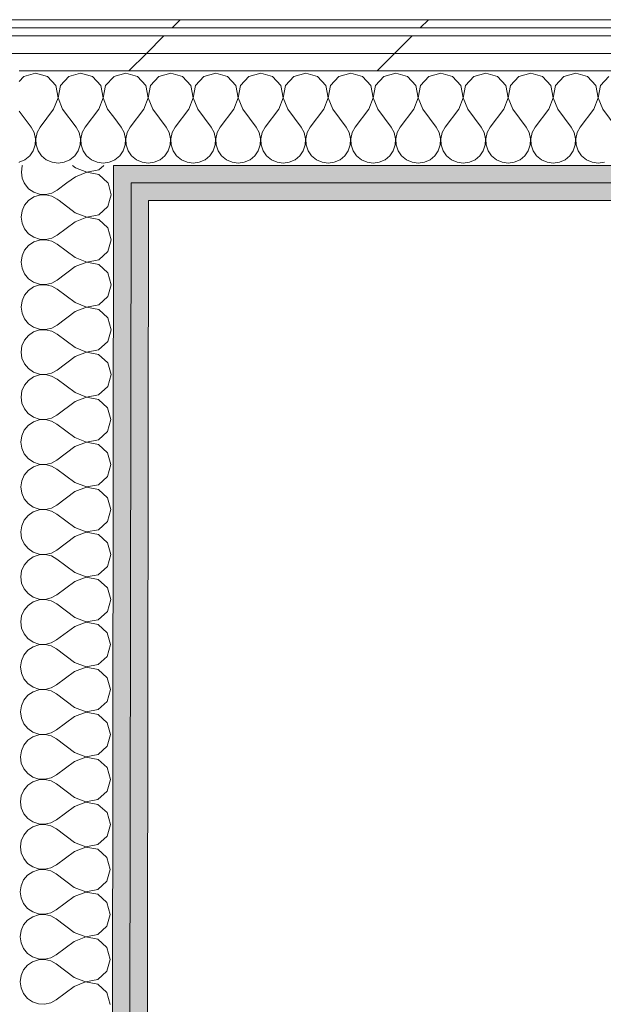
# Model space of a CAD drawing. Header units: millimetres. Extents: x -30280 to 22128, y -17757 to 4746.
# Tile 108 of 171: x -8462 to -8030, y -14404 to -13675. Entities that reach past the tile are written whole.
import ezdxf

# ---------------------------------------------------------------- set-up
doc = ezdxf.new("R2010")
doc.units = ezdxf.units.MM
doc.header["$MEASUREMENT"] = 0
doc.linetypes.add('Wipeout_Contour', pattern=[1000, 0, -1000])
doc.layers.add('Nuevo_08_E_Envans secs', color=7, linetype='Continuous')
doc.layers.add('Nuevo_08_E_Envans secs_Pluma_Nº__1', color=7, linetype='Continuous', lineweight=5)
for name, color, linetype, lineweight, true_color in [('Nuevo_08_E_Envans secs_Pluma_Nº__102', 7, 'Continuous', 5, 0xcccccc), ('Nuevo_08_E_Envans secs_Pluma_Nº__171', 171, 'Continuous', 13, 0xaaaaff), ('Nuevo_08_E_Envans secs_Pluma_Nº__177', 7, 'Continuous', 15, 0xf7e046), ('Nuevo_08_E_Envans secs_Pluma_Nº__79', 7, 'Continuous', 5, 0xaaffd5)]:
    doc.layers.add(name, color=color, linetype=linetype, lineweight=lineweight, true_color=true_color)
pattern_1 = [(45, (0, 0), (-183.8478, 183.8478), [195, -65]), (45, (7e-14, 183.85), (-183.8478, 183.8478), [195, -65])]

# ---------------------------------------------------------------- blocks, each defined once
blk = doc.blocks.new('*X220')
at = {"layer": 'Nuevo_08_E_Envans secs_Pluma_Nº__102', "color": 254, "linetype": 'Continuous', "lineweight": 5, "true_color": 0xcccccc}
for p, q in [((-8392.1, -13716.72), (-8392.16, -13716.79)), ((-8383.33, -13714.23), (-8392.1, -13716.72)), ((-8374.57, -13716.72), (-8383.33, -13714.23)), ((-8368.43, -13723.44), (-8374.57, -13716.72)), ((-8358.76, -13716.72), (-8364.91, -13723.44)), ((-8350, -13714.23), (-8358.76, -13716.72)), ((-8341.24, -13716.72), (-8350, -13714.23)), ((-8335.09, -13723.44), (-8341.24, -13716.72)), ((-8325.43, -13716.72), (-8331.57, -13723.44)), ((-8316.67, -13714.23), (-8325.43, -13716.72)), ((-8307.9, -13716.72), (-8316.67, -13714.23)), ((-8301.76, -13723.44), (-8307.9, -13716.72)), ((-8292.1, -13716.72), (-8298.24, -13723.44)), ((-8283.33, -13714.23), (-8292.1, -13716.72)), ((-8274.57, -13716.72), (-8283.33, -13714.23)), ((-8268.43, -13723.44), (-8274.57, -13716.72)), ((-8258.76, -13716.72), (-8264.91, -13723.44)), ((-8250, -13714.23), (-8258.76, -13716.72)), ((-8241.24, -13716.72), (-8250, -13714.23)), ((-8235.09, -13723.44), (-8241.24, -13716.72)), ((-8225.43, -13716.72), (-8231.57, -13723.44)), ((-8216.67, -13714.23), (-8225.43, -13716.72)), ((-8207.9, -13716.72), (-8216.67, -13714.23)), ((-8201.76, -13723.44), (-8207.9, -13716.72)), ((-8192.1, -13716.72), (-8198.24, -13723.44)), ((-8183.33, -13714.23), (-8192.1, -13716.72)), ((-8174.57, -13716.72), (-8183.33, -13714.23)), ((-8168.43, -13723.44), (-8174.57, -13716.72)), ((-8158.76, -13716.72), (-8164.91, -13723.44)), ((-8150, -13714.23), (-8158.76, -13716.72)), ((-8141.24, -13716.72), (-8150, -13714.23)), ((-8135.09, -13723.44), (-8141.24, -13716.72)), ((-8125.43, -13716.72), (-8131.57, -13723.44)), ((-8116.67, -13714.23), (-8125.43, -13716.72)), ((-8107.9, -13716.72), (-8116.67, -13714.23)), ((-8101.76, -13723.44), (-8107.9, -13716.72)), ((-8092.1, -13716.72), (-8098.24, -13723.44)), ((-8083.33, -13714.23), (-8092.1, -13716.72)), ((-8074.57, -13716.72), (-8083.33, -13714.23)), ((-8068.43, -13723.44), (-8074.57, -13716.72)), ((-8058.76, -13716.72), (-8064.91, -13723.44)), ((-8050, -13714.23), (-8058.76, -13716.72)), ((-8041.24, -13716.72), (-8050, -13714.23)), ((-8035.09, -13723.44), (-8041.24, -13716.72)), ((-8025.43, -13716.72), (-8031.57, -13723.44)), ((-8366.73, -13732.39), (-8368.43, -13723.44)), ((-8364.91, -13723.44), (-8366.6, -13732.39)), ((-8333.4, -13732.39), (-8335.09, -13723.44)), ((-8331.57, -13723.44), (-8333.27, -13732.39)), ((-8300.07, -13732.39), (-8301.76, -13723.44)), ((-8298.24, -13723.44), (-8299.93, -13732.39)), ((-8266.73, -13732.39), (-8268.43, -13723.44)), ((-8264.91, -13723.44), (-8266.6, -13732.39)), ((-8233.4, -13732.39), (-8235.09, -13723.44)), ((-8231.57, -13723.44), (-8233.27, -13732.39)), ((-8200.07, -13732.39), (-8201.76, -13723.44)), ((-8198.24, -13723.44), (-8199.93, -13732.39)), ((-8166.73, -13732.39), (-8168.43, -13723.44)), ((-8164.91, -13723.44), (-8166.6, -13732.39)), ((-8133.4, -13732.39), (-8135.09, -13723.44)), ((-8131.57, -13723.44), (-8133.27, -13732.39)), ((-8100.07, -13732.39), (-8101.76, -13723.44)), ((-8098.24, -13723.44), (-8099.93, -13732.39)), ((-8066.73, -13732.39), (-8068.43, -13723.44)), ((-8064.91, -13723.44), (-8066.6, -13732.39)), ((-8033.4, -13732.39), (-8035.09, -13723.44)), ((-8031.57, -13723.44), (-8033.27, -13732.39)), ((-8370, -13740.89), (-8366.73, -13732.39)), ((-8366.6, -13732.39), (-8363.33, -13740.89)), ((-8336.67, -13740.89), (-8333.4, -13732.39)), ((-8333.27, -13732.39), (-8330, -13740.89)), ((-8303.33, -13740.89), (-8300.07, -13732.39)), ((-8299.93, -13732.39), (-8296.67, -13740.89)), ((-8270, -13740.89), (-8266.73, -13732.39)), ((-8266.6, -13732.39), (-8263.33, -13740.89)), ((-8236.67, -13740.89), (-8233.4, -13732.39)), ((-8233.27, -13732.39), (-8230, -13740.89)), ((-8203.33, -13740.89), (-8200.07, -13732.39)), ((-8199.93, -13732.39), (-8196.67, -13740.89)), ((-8170, -13740.89), (-8166.73, -13732.39)), ((-8166.6, -13732.39), (-8163.33, -13740.89)), ((-8136.67, -13740.89), (-8133.4, -13732.39)), ((-8133.27, -13732.39), (-8130, -13740.89)), ((-8103.33, -13740.89), (-8100.07, -13732.39)), ((-8099.93, -13732.39), (-8096.67, -13740.89)), ((-8070, -13740.89), (-8066.73, -13732.39)), ((-8066.6, -13732.39), (-8063.33, -13740.89)), ((-8036.67, -13740.89), (-8033.4, -13732.39)), ((-8033.27, -13732.39), (-8030, -13740.89)), ((-8370, -13740.89), (-8380, -13754.23)), ((-8363.33, -13740.89), (-8353.33, -13754.23)), ((-8336.67, -13740.89), (-8346.67, -13754.23)), ((-8330, -13740.89), (-8320, -13754.23)), ((-8303.33, -13740.89), (-8313.33, -13754.23)), ((-8296.67, -13740.89), (-8286.67, -13754.23)), ((-8270, -13740.89), (-8280, -13754.23)), ((-8263.33, -13740.89), (-8253.33, -13754.23)), ((-8236.67, -13740.89), (-8246.67, -13754.23)), ((-8230, -13740.89), (-8220, -13754.23)), ((-8203.33, -13740.89), (-8213.33, -13754.23)), ((-8196.67, -13740.89), (-8186.67, -13754.23)), ((-8170, -13740.89), (-8180, -13754.23)), ((-8163.33, -13740.89), (-8153.33, -13754.23)), ((-8136.67, -13740.89), (-8146.67, -13754.23)), ((-8130, -13740.89), (-8120, -13754.23)), ((-8103.33, -13740.89), (-8113.33, -13754.23)), ((-8096.67, -13740.89), (-8086.67, -13754.23)), ((-8070, -13740.89), (-8080, -13754.23)), ((-8063.33, -13740.89), (-8053.33, -13754.23)), ((-8036.67, -13740.89), (-8046.67, -13754.23)), ((-8030, -13740.89), (-8020, -13754.23)), ((-8392.21, -13746.84), (-8386.67, -13754.23)), ((-8384.44, -13758.25), (-8386.67, -13754.23)), ((-8383.4, -13762.73), (-8384.44, -13758.25)), ((-8382.23, -13758.25), (-8383.27, -13762.73)), ((-8380, -13754.23), (-8382.23, -13758.25)), ((-8351.11, -13758.25), (-8353.33, -13754.23)), ((-8350.07, -13762.73), (-8351.11, -13758.25)), ((-8348.89, -13758.25), (-8349.93, -13762.73)), ((-8346.67, -13754.23), (-8348.89, -13758.25)), ((-8317.77, -13758.25), (-8320, -13754.23)), ((-8316.73, -13762.73), (-8317.77, -13758.25)), ((-8315.56, -13758.25), (-8316.6, -13762.73)), ((-8313.33, -13754.23), (-8315.56, -13758.25)), ((-8284.44, -13758.25), (-8286.67, -13754.23)), ((-8283.4, -13762.73), (-8284.44, -13758.25)), ((-8282.23, -13758.25), (-8283.27, -13762.73)), ((-8280, -13754.23), (-8282.23, -13758.25)), ((-8251.11, -13758.25), (-8253.33, -13754.23)), ((-8250.07, -13762.73), (-8251.11, -13758.25)), ((-8248.89, -13758.25), (-8249.93, -13762.73)), ((-8246.67, -13754.23), (-8248.89, -13758.25)), ((-8217.77, -13758.25), (-8220, -13754.23)), ((-8216.73, -13762.73), (-8217.77, -13758.25)), ((-8215.56, -13758.25), (-8216.6, -13762.73)), ((-8213.33, -13754.23), (-8215.56, -13758.25)), ((-8184.44, -13758.25), (-8186.67, -13754.23)), ((-8183.4, -13762.73), (-8184.44, -13758.25)), ((-8182.23, -13758.25), (-8183.27, -13762.73)), ((-8180, -13754.23), (-8182.23, -13758.25)), ((-8151.11, -13758.25), (-8153.33, -13754.23)), ((-8150.07, -13762.73), (-8151.11, -13758.25)), ((-8148.89, -13758.25), (-8149.93, -13762.73)), ((-8146.67, -13754.23), (-8148.89, -13758.25)), ((-8117.77, -13758.25), (-8120, -13754.23)), ((-8116.73, -13762.73), (-8117.77, -13758.25)), ((-8115.56, -13758.25), (-8116.6, -13762.73)), ((-8113.33, -13754.23), (-8115.56, -13758.25)), ((-8084.44, -13758.25), (-8086.67, -13754.23)), ((-8083.4, -13762.73), (-8084.44, -13758.25)), ((-8082.23, -13758.25), (-8083.27, -13762.73)), ((-8080, -13754.23), (-8082.23, -13758.25)), ((-8051.11, -13758.25), (-8053.33, -13754.23)), ((-8050.07, -13762.73), (-8051.11, -13758.25)), ((-8048.89, -13758.25), (-8049.93, -13762.73)), ((-8046.67, -13754.23), (-8048.89, -13758.25)), ((-8385.09, -13771.68), (-8383.62, -13767.32)), ((-8383.62, -13767.32), (-8383.4, -13762.73)), ((-8383.27, -13762.73), (-8383.04, -13767.32)), ((-8383.04, -13767.32), (-8381.57, -13771.68)), ((-8351.76, -13771.68), (-8350.29, -13767.32)), ((-8350.29, -13767.32), (-8350.07, -13762.73)), ((-8349.93, -13762.73), (-8349.71, -13767.32)), ((-8349.71, -13767.32), (-8348.24, -13771.68)), ((-8318.43, -13771.68), (-8316.96, -13767.32)), ((-8316.96, -13767.32), (-8316.73, -13762.73)), ((-8316.6, -13762.73), (-8316.38, -13767.32)), ((-8316.38, -13767.32), (-8314.91, -13771.68)), ((-8285.09, -13771.68), (-8283.62, -13767.32)), ((-8283.62, -13767.32), (-8283.4, -13762.73)), ((-8283.27, -13762.73), (-8283.04, -13767.32)), ((-8283.04, -13767.32), (-8281.57, -13771.68)), ((-8251.76, -13771.68), (-8250.29, -13767.32)), ((-8250.29, -13767.32), (-8250.07, -13762.73)), ((-8249.93, -13762.73), (-8249.71, -13767.32)), ((-8249.71, -13767.32), (-8248.24, -13771.68)), ((-8218.43, -13771.68), (-8216.96, -13767.32)), ((-8216.96, -13767.32), (-8216.73, -13762.73)), ((-8216.6, -13762.73), (-8216.38, -13767.32)), ((-8216.38, -13767.32), (-8214.91, -13771.68)), ((-8185.09, -13771.68), (-8183.62, -13767.32)), ((-8183.62, -13767.32), (-8183.4, -13762.73)), ((-8183.27, -13762.73), (-8183.04, -13767.32)), ((-8183.04, -13767.32), (-8181.57, -13771.68)), ((-8151.76, -13771.68), (-8150.29, -13767.32)), ((-8150.29, -13767.32), (-8150.07, -13762.73)), ((-8149.93, -13762.73), (-8149.71, -13767.32)), ((-8149.71, -13767.32), (-8148.24, -13771.68)), ((-8118.43, -13771.68), (-8116.96, -13767.32)), ((-8116.96, -13767.32), (-8116.73, -13762.73)), ((-8116.6, -13762.73), (-8116.38, -13767.32)), ((-8116.38, -13767.32), (-8114.91, -13771.68)), ((-8085.09, -13771.68), (-8083.62, -13767.32)), ((-8083.62, -13767.32), (-8083.4, -13762.73)), ((-8083.27, -13762.73), (-8083.04, -13767.32)), ((-8083.04, -13767.32), (-8081.57, -13771.68)), ((-8051.76, -13771.68), (-8050.29, -13767.32)), ((-8050.29, -13767.32), (-8050.07, -13762.73)), ((-8049.93, -13762.73), (-8049.71, -13767.32)), ((-8049.71, -13767.32), (-8048.24, -13771.68)), ((-8391.24, -13778.4), (-8387.7, -13775.47)), ((-8387.7, -13775.47), (-8385.09, -13771.68)), ((-8381.57, -13771.68), (-8378.97, -13775.47)), ((-8378.97, -13775.47), (-8375.43, -13778.4)), ((-8357.9, -13778.4), (-8354.36, -13775.47)), ((-8354.36, -13775.47), (-8351.76, -13771.68)), ((-8348.24, -13771.68), (-8345.64, -13775.47)), ((-8345.64, -13775.47), (-8342.1, -13778.4)), ((-8324.57, -13778.4), (-8321.03, -13775.47)), ((-8321.03, -13775.47), (-8318.43, -13771.68)), ((-8314.91, -13771.68), (-8312.3, -13775.47)), ((-8312.3, -13775.47), (-8308.76, -13778.4)), ((-8291.24, -13778.4), (-8287.7, -13775.47)), ((-8287.7, -13775.47), (-8285.09, -13771.68)), ((-8281.57, -13771.68), (-8278.97, -13775.47)), ((-8278.97, -13775.47), (-8275.43, -13778.4)), ((-8257.9, -13778.4), (-8254.36, -13775.47)), ((-8254.36, -13775.47), (-8251.76, -13771.68)), ((-8248.24, -13771.68), (-8245.64, -13775.47)), ((-8245.64, -13775.47), (-8242.1, -13778.4)), ((-8224.57, -13778.4), (-8221.03, -13775.47)), ((-8221.03, -13775.47), (-8218.43, -13771.68)), ((-8214.91, -13771.68), (-8212.3, -13775.47)), ((-8212.3, -13775.47), (-8208.76, -13778.4)), ((-8191.24, -13778.4), (-8187.7, -13775.47)), ((-8187.7, -13775.47), (-8185.09, -13771.68)), ((-8181.57, -13771.68), (-8178.97, -13775.47)), ((-8178.97, -13775.47), (-8175.43, -13778.4)), ((-8157.9, -13778.4), (-8154.36, -13775.47)), ((-8154.36, -13775.47), (-8151.76, -13771.68)), ((-8148.24, -13771.68), (-8145.64, -13775.47)), ((-8145.64, -13775.47), (-8142.1, -13778.4)), ((-8124.57, -13778.4), (-8121.03, -13775.47)), ((-8121.03, -13775.47), (-8118.43, -13771.68)), ((-8114.91, -13771.68), (-8112.3, -13775.47)), ((-8112.3, -13775.47), (-8108.76, -13778.4)), ((-8091.24, -13778.4), (-8087.7, -13775.47)), ((-8087.7, -13775.47), (-8085.09, -13771.68)), ((-8081.57, -13771.68), (-8078.97, -13775.47)), ((-8078.97, -13775.47), (-8075.43, -13778.4)), ((-8057.9, -13778.4), (-8054.36, -13775.47)), ((-8054.36, -13775.47), (-8051.76, -13771.68)), ((-8048.24, -13771.68), (-8045.64, -13775.47)), ((-8045.64, -13775.47), (-8042.1, -13778.4)), ((-8392.26, -13778.85), (-8391.24, -13778.4)), ((-8375.43, -13778.4), (-8371.22, -13780.26)), ((-8371.22, -13780.26), (-8366.67, -13780.89)), ((-8366.67, -13780.89), (-8362.11, -13780.26)), ((-8362.11, -13780.26), (-8357.9, -13778.4)), ((-8342.1, -13778.4), (-8337.89, -13780.26)), ((-8337.89, -13780.26), (-8333.33, -13780.89)), ((-8333.33, -13780.89), (-8328.78, -13780.26)), ((-8328.78, -13780.26), (-8324.57, -13778.4)), ((-8308.76, -13778.4), (-8304.55, -13780.26)), ((-8304.55, -13780.26), (-8300, -13780.89)), ((-8300, -13780.89), (-8295.45, -13780.26)), ((-8295.45, -13780.26), (-8291.24, -13778.4)), ((-8275.43, -13778.4), (-8271.22, -13780.26)), ((-8271.22, -13780.26), (-8266.67, -13780.89)), ((-8266.67, -13780.89), (-8262.11, -13780.26)), ((-8262.11, -13780.26), (-8257.9, -13778.4)), ((-8242.1, -13778.4), (-8237.89, -13780.26)), ((-8237.89, -13780.26), (-8233.33, -13780.89)), ((-8233.33, -13780.89), (-8228.78, -13780.26)), ((-8228.78, -13780.26), (-8224.57, -13778.4)), ((-8208.76, -13778.4), (-8204.55, -13780.26)), ((-8204.55, -13780.26), (-8200, -13780.89)), ((-8200, -13780.89), (-8195.45, -13780.26)), ((-8195.45, -13780.26), (-8191.24, -13778.4)), ((-8175.43, -13778.4), (-8171.22, -13780.26)), ((-8171.22, -13780.26), (-8166.67, -13780.89)), ((-8166.67, -13780.89), (-8162.11, -13780.26)), ((-8162.11, -13780.26), (-8157.9, -13778.4)), ((-8142.1, -13778.4), (-8137.89, -13780.26)), ((-8137.89, -13780.26), (-8133.33, -13780.89)), ((-8133.33, -13780.89), (-8128.78, -13780.26)), ((-8128.78, -13780.26), (-8124.57, -13778.4)), ((-8108.76, -13778.4), (-8104.55, -13780.26)), ((-8104.55, -13780.26), (-8100, -13780.89)), ((-8100, -13780.89), (-8095.45, -13780.26)), ((-8095.45, -13780.26), (-8091.24, -13778.4)), ((-8075.43, -13778.4), (-8071.22, -13780.26)), ((-8071.22, -13780.26), (-8066.67, -13780.89)), ((-8066.67, -13780.89), (-8062.11, -13780.26)), ((-8062.11, -13780.26), (-8057.9, -13778.4)), ((-8042.1, -13778.4), (-8037.89, -13780.26)), ((-8037.89, -13780.26), (-8033.33, -13780.89)), ((-8033.33, -13780.89), (-8028.78, -13780.26))]:
    blk.add_line(p, q, dxfattribs=at)
blk = doc.blocks.new('*X222')
at = {"layer": 'Nuevo_08_E_Envans secs_Pluma_Nº__102', "color": 254, "linetype": 'Continuous', "lineweight": 5, "true_color": 0xcccccc}
for p, q in [((-8458.76, -13716.72), (-8462.17, -13720.45)), ((-8450, -13714.23), (-8458.76, -13716.72)), ((-8441.24, -13716.72), (-8450, -13714.23)), ((-8435.09, -13723.44), (-8441.24, -13716.72)), ((-8425.43, -13716.72), (-8431.57, -13723.44)), ((-8416.67, -13714.23), (-8425.43, -13716.72)), ((-8407.9, -13716.72), (-8416.67, -13714.23)), ((-8401.76, -13723.44), (-8407.9, -13716.72)), ((-8392.16, -13716.79), (-8398.24, -13723.44)), ((-8433.4, -13732.39), (-8435.09, -13723.44)), ((-8431.57, -13723.44), (-8433.27, -13732.39)), ((-8400.07, -13732.39), (-8401.76, -13723.44)), ((-8398.24, -13723.44), (-8399.93, -13732.39)), ((-8436.67, -13740.89), (-8433.4, -13732.39)), ((-8433.27, -13732.39), (-8430, -13740.89)), ((-8403.33, -13740.89), (-8400.07, -13732.39)), ((-8399.93, -13732.39), (-8396.67, -13740.89)), ((-8462.2, -13742.4), (-8453.33, -13754.23)), ((-8436.67, -13740.89), (-8446.67, -13754.23)), ((-8430, -13740.89), (-8420, -13754.23)), ((-8403.33, -13740.89), (-8413.33, -13754.23)), ((-8396.67, -13740.89), (-8392.21, -13746.84)), ((-8451.11, -13758.25), (-8453.33, -13754.23)), ((-8450.07, -13762.73), (-8451.11, -13758.25)), ((-8448.89, -13758.25), (-8449.93, -13762.73)), ((-8446.67, -13754.23), (-8448.89, -13758.25)), ((-8417.77, -13758.25), (-8420, -13754.23)), ((-8416.73, -13762.73), (-8417.77, -13758.25)), ((-8415.56, -13758.25), (-8416.6, -13762.73)), ((-8413.33, -13754.23), (-8415.56, -13758.25)), ((-8451.76, -13771.68), (-8450.29, -13767.32)), ((-8450.29, -13767.32), (-8450.07, -13762.73)), ((-8449.93, -13762.73), (-8449.71, -13767.32)), ((-8449.71, -13767.32), (-8448.24, -13771.68)), ((-8418.43, -13771.68), (-8416.96, -13767.32)), ((-8416.96, -13767.32), (-8416.73, -13762.73)), ((-8416.6, -13762.73), (-8416.38, -13767.32)), ((-8416.38, -13767.32), (-8414.91, -13771.68)), ((-8457.9, -13778.4), (-8454.36, -13775.47)), ((-8454.36, -13775.47), (-8451.76, -13771.68)), ((-8448.24, -13771.68), (-8445.64, -13775.47)), ((-8445.64, -13775.47), (-8442.1, -13778.4)), ((-8424.57, -13778.4), (-8421.03, -13775.47)), ((-8421.03, -13775.47), (-8418.43, -13771.68)), ((-8414.91, -13771.68), (-8412.3, -13775.47)), ((-8412.3, -13775.47), (-8408.76, -13778.4)), ((-8462.26, -13780.28), (-8462.11, -13780.26)), ((-8462.11, -13780.26), (-8457.9, -13778.4)), ((-8442.1, -13778.4), (-8437.89, -13780.26)), ((-8437.89, -13780.26), (-8433.33, -13780.89)), ((-8433.33, -13780.89), (-8428.78, -13780.26)), ((-8428.78, -13780.26), (-8424.57, -13778.4)), ((-8408.76, -13778.4), (-8404.55, -13780.26)), ((-8404.55, -13780.26), (-8400, -13780.89)), ((-8400, -13780.89), (-8395.45, -13780.26)), ((-8395.45, -13780.26), (-8392.26, -13778.85))]:
    blk.add_line(p, q, dxfattribs=at)
blk = doc.blocks.new('Muro_76_1', base_point=(-1686.99, -13808.56))
at = {"layer": 'Nuevo_08_E_Envans secs_Pluma_Nº__79', "linetype": 'Continuous', "lineweight": 5, "true_color": 0xaaffd5}
for points in [[(-8392.28, -13795.56), (-8379.28, -13795.56), (-8379.26, -13782.56), (-8392.26, -13782.56)], [(-8379.26, -13782.56), (-8379.28, -13795.56), (-7196.5, -13795.56), (-7196.5, -13782.56)], [(-8379.3, -13808.56), (-8366.3, -13808.56), (-8366.28, -13795.56), (-8379.28, -13795.56)], [(-8366.28, -13795.56), (-8366.3, -13808.56), (-7196.5, -13808.56), (-7196.5, -13795.56)]]:
    blk.add_hatch(color=121, dxfattribs=at).paths.add_polyline_path(points)
at = {"layer": 'Nuevo_08_E_Envans secs_Pluma_Nº__1', "color": 7, "linetype": 'Continuous', "lineweight": 5}
for p, q in [((-8392.28, -13795.56), (-8392.26, -13782.56)), ((-8379.26, -13782.56), (-8392.26, -13782.56)), ((-7196.5, -13782.56), (-8379.26, -13782.56)), ((-8379.3, -13808.56), (-8379.28, -13795.56)), ((-8366.28, -13795.56), (-8379.28, -13795.56)), ((-7196.5, -13795.56), (-8366.28, -13795.56))]:
    blk.add_line(p, q, dxfattribs=at)
at = {"layer": 'Nuevo_08_E_Envans secs_Pluma_Nº__1', "color": 7, "linetype": 'Continuous', "lineweight": 5, "flags": 128}
blk.add_lwpolyline([(-8366.3, -13808.56), (-7196.5, -13808.56)], dxfattribs=at)
at = {"color": 254, "linetype": 'Wipeout_Contour', "lineweight": 0, "ltscale": 63198.961112}
blk.add_wipeout([(-7196.5, -13674.56), (-8576.74, -13674.56), (-8576.74, -13680.56), (-7196.5, -13680.56)], dxfattribs=at).dxf.layer = 'Nuevo_08_E_Envans secs'
at = {"color": 254, "linetype": 'Wipeout_Contour', "lineweight": 0, "ltscale": 63252.667335}
blk.add_wipeout([(-8576.74, -13699.56), (-7196.5, -13699.56), (-7196.5, -13686.56), (-8576.74, -13686.56)], dxfattribs=at).dxf.layer = 'Nuevo_08_E_Envans secs'
at = {"layer": 'Nuevo_08_E_Envans secs_Pluma_Nº__171', "linetype": 'Continuous', "lineweight": 13, "true_color": 0xaaaaff}
h = blk.add_hatch(dxfattribs=at)
h.set_pattern_fill('Panellat_HPL_0001', color=161, style=0, pattern_type=2)
h.set_pattern_definition(pattern_1)
h.paths.add_polyline_path([(-7196.5, -13674.56), (-8576.74, -13674.56), (-8576.74, -13680.56), (-7196.5, -13680.56)])
at = {"layer": 'Nuevo_08_E_Envans secs_Pluma_Nº__177', "linetype": 'Continuous', "lineweight": 15, "true_color": 0xf7e046}
h = blk.add_hatch(dxfattribs=at)
h.set_pattern_fill('Panellat_HPL_0001', color=53, style=0, pattern_type=2)
h.set_pattern_definition(pattern_1)
h.paths.add_polyline_path([(-8576.74, -13699.56), (-7196.5, -13699.56), (-7196.5, -13686.56), (-8576.74, -13686.56)])
at = {"layer": 'Nuevo_08_E_Envans secs_Pluma_Nº__1', "color": 7, "linetype": 'Continuous', "lineweight": 5}
for p, q in [((-7196.5, -13680.56), (-8576.74, -13680.56)), ((-7196.5, -13686.56), (-8576.74, -13686.56))]:
    blk.add_line(p, q, dxfattribs=at)
at = {"layer": 'Nuevo_08_E_Envans secs_Pluma_Nº__1', "color": 7, "linetype": 'Continuous', "lineweight": 5, "flags": 128}
blk.add_lwpolyline([(-7196.5, -13674.56), (-8576.74, -13674.56)], dxfattribs=at)
at = {"color": 254, "linetype": 'Wipeout_Contour', "lineweight": 0, "ltscale": 63297.722516}
blk.add_wipeout([(-8576.74, -13712.56), (-7196.5, -13712.56), (-7196.5, -13699.56), (-8576.74, -13699.56)], dxfattribs=at).dxf.layer = 'Nuevo_08_E_Envans secs'
at = {"layer": 'Nuevo_08_E_Envans secs_Pluma_Nº__177', "linetype": 'Continuous', "lineweight": 15, "true_color": 0xf7e046}
h = blk.add_hatch(dxfattribs=at)
h.set_pattern_fill('Panellat_HPL_0001', color=53, style=0, pattern_type=2)
h.set_pattern_definition(pattern_1)
h.paths.add_polyline_path([(-8576.74, -13712.56), (-7196.5, -13712.56), (-7196.5, -13699.56), (-8576.74, -13699.56)])
at = {"layer": 'Nuevo_08_E_Envans secs_Pluma_Nº__1', "color": 7, "linetype": 'Continuous', "lineweight": 5}
for p, q in [((-7196.5, -13699.56), (-8576.74, -13699.56)), ((-8392.16, -13712.56), (-8462.16, -13712.56)), ((-7196.5, -13712.56), (-8392.16, -13712.56))]:
    blk.add_line(p, q, dxfattribs=at)
at = {"layer": 'Nuevo_08_E_Envans secs', "color": 7, "lineweight": 20}
for name in ['*X222', '*X220']:
    blk.add_blockref(name, (0, 0), dxfattribs=at)
blk = doc.blocks.new('*X233')
at = {"layer": 'Nuevo_08_E_Envans secs_Pluma_Nº__102', "color": 254, "linetype": 'Continuous', "lineweight": 5, "true_color": 0xcccccc}
for p, q in [((-8459.79, -13782.56), (-8459.96, -13782.96)), ((-8420.6, -13784.24), (-8422.82, -13782.56)), ((-8403.15, -13785.83), (-8399.55, -13782.56)), ((-8459.96, -13782.96), (-8460.6, -13787.51)), ((-8460.6, -13787.51), (-8459.98, -13792.06)), ((-8412.1, -13787.65), (-8420.61, -13790.9)), ((-8420.6, -13784.24), (-8412.1, -13787.51)), ((-8412.1, -13787.51), (-8403.15, -13785.83)), ((-8403.15, -13789.35), (-8412.1, -13787.65)), ((-8396.44, -13795.51), (-8403.15, -13789.35)), ((-8459.98, -13792.06), (-8458.44, -13795.56)), ((-8420.61, -13790.9), (-8426.84, -13795.56)), ((-8396.42, -13795.56), (-8396.44, -13795.51))]:
    blk.add_line(p, q, dxfattribs=at)
blk = doc.blocks.new('*X234')
at = {"layer": 'Nuevo_08_E_Envans secs_Pluma_Nº__102', "color": 254, "linetype": 'Continuous', "lineweight": 5, "true_color": 0xcccccc}
for p, q in [((-8458.44, -13795.56), (-8458.13, -13796.28)), ((-8458.13, -13796.28), (-8455.2, -13799.82)), ((-8426.84, -13795.56), (-8433.96, -13800.88)), ((-8393.96, -13804.27), (-8396.42, -13795.56)), ((-8455.2, -13799.82), (-8451.41, -13802.43)), ((-8447.06, -13804.49), (-8451.42, -13805.95)), ((-8451.41, -13802.43), (-8447.06, -13803.91)), ((-8447.06, -13803.91), (-8442.46, -13804.14)), ((-8442.46, -13804.27), (-8447.06, -13804.49)), ((-8442.46, -13804.14), (-8437.98, -13803.1)), ((-8437.99, -13805.32), (-8442.46, -13804.27)), ((-8437.98, -13803.1), (-8433.96, -13800.88)), ((-8395.19, -13808.56), (-8393.96, -13804.27)), ((-8455.21, -13808.55), (-8455.22, -13808.56)), ((-8451.42, -13805.95), (-8455.21, -13808.55)), ((-8433.97, -13807.55), (-8437.99, -13805.32)), ((-8432.62, -13808.56), (-8433.97, -13807.55))]:
    blk.add_line(p, q, dxfattribs=at)
blk = doc.blocks.new('*X235')
at = {"layer": 'Nuevo_08_E_Envans secs_Pluma_Nº__102', "color": 254, "linetype": 'Continuous', "lineweight": 5, "true_color": 0xcccccc}
for p, q in [((-8458.15, -13812.08), (-8460.01, -13816.29)), ((-8455.22, -13808.56), (-8458.15, -13812.08)), ((-8420.65, -13817.57), (-8432.62, -13808.56)), ((-8396.46, -13813.03), (-8395.19, -13808.56)), ((-8460.01, -13816.29), (-8460.65, -13820.84)), ((-8420.65, -13817.57), (-8412.15, -13820.85)), ((-8412.15, -13820.85), (-8403.2, -13819.17)), ((-8403.2, -13819.17), (-8396.46, -13813.03)), ((-8460.65, -13820.84), (-8460.02, -13825.4)), ((-8460.02, -13825.4), (-8458.18, -13829.61)), ((-8420.66, -13824.24), (-8434, -13834.22)), ((-8412.15, -13820.98), (-8420.66, -13824.24)), ((-8403.2, -13822.69), (-8412.15, -13820.98)), ((-8396.49, -13828.84), (-8403.2, -13822.69)), ((-8458.18, -13829.61), (-8455.25, -13833.15)), ((-8455.25, -13833.15), (-8451.46, -13835.76)), ((-8394.01, -13837.61), (-8396.49, -13828.84)), ((-8451.47, -13839.28), (-8455.26, -13841.88)), ((-8447.11, -13837.82), (-8451.47, -13839.28)), ((-8451.46, -13835.76), (-8447.11, -13837.24)), ((-8447.11, -13837.24), (-8442.51, -13837.47)), ((-8442.51, -13837.6), (-8447.11, -13837.82)), ((-8442.51, -13837.47), (-8438.03, -13836.43)), ((-8438.04, -13838.65), (-8442.51, -13837.6)), ((-8434.01, -13840.88), (-8438.04, -13838.65)), ((-8438.03, -13836.43), (-8434, -13834.22)), ((-8420.7, -13850.9), (-8434.01, -13840.88)), ((-8396.51, -13846.37), (-8394.01, -13837.61)), ((-8458.2, -13845.42), (-8460.06, -13849.62)), ((-8455.26, -13841.88), (-8458.2, -13845.42)), ((-8403.25, -13852.5), (-8396.51, -13846.37)), ((-8460.06, -13849.62), (-8460.7, -13854.18)), ((-8460.7, -13854.18), (-8460.07, -13858.73)), ((-8412.2, -13854.32), (-8420.71, -13857.57)), ((-8420.7, -13850.9), (-8412.2, -13854.18)), ((-8412.2, -13854.18), (-8403.25, -13852.5)), ((-8403.25, -13856.02), (-8412.2, -13854.32)), ((-8460.07, -13858.73), (-8458.23, -13862.94)), ((-8458.23, -13862.94), (-8455.3, -13866.49)), ((-8420.71, -13857.57), (-8434.05, -13867.55)), ((-8396.54, -13862.18), (-8403.25, -13856.02)), ((-8394.06, -13870.94), (-8396.54, -13862.18)), ((-8455.3, -13866.49), (-8451.51, -13869.1)), ((-8451.51, -13869.1), (-8447.16, -13870.57)), ((-8442.56, -13870.8), (-8438.08, -13869.77)), ((-8438.08, -13869.77), (-8434.05, -13867.55)), ((-8455.31, -13875.21), (-8458.25, -13878.75)), ((-8451.52, -13872.62), (-8455.31, -13875.21)), ((-8447.16, -13871.15), (-8451.52, -13872.62)), ((-8447.16, -13870.57), (-8442.56, -13870.8)), ((-8442.56, -13870.94), (-8447.16, -13871.15)), ((-8438.09, -13871.98), (-8442.56, -13870.94)), ((-8434.06, -13874.22), (-8438.09, -13871.98)), ((-8420.75, -13884.24), (-8434.06, -13874.22)), ((-8396.56, -13879.7), (-8394.06, -13870.94)), ((-8460.11, -13882.96), (-8460.75, -13887.51)), ((-8458.25, -13878.75), (-8460.11, -13882.96)), ((-8420.75, -13884.24), (-8412.25, -13887.51)), ((-8403.29, -13885.83), (-8396.56, -13879.7)), ((-8460.75, -13887.51), (-8460.12, -13892.06)), ((-8460.12, -13892.06), (-8458.27, -13896.28)), ((-8420.76, -13890.9), (-8434.1, -13900.88)), ((-8412.25, -13887.65), (-8420.76, -13890.9)), ((-8412.25, -13887.51), (-8403.29, -13885.83)), ((-8403.3, -13889.35), (-8412.25, -13887.65)), ((-8396.58, -13895.51), (-8403.3, -13889.35)), ((-8458.27, -13896.28), (-8455.35, -13899.82)), ((-8394.11, -13904.27), (-8396.58, -13895.51)), ((-8451.56, -13905.95), (-8455.36, -13908.55)), ((-8455.35, -13899.82), (-8451.56, -13902.43)), ((-8451.56, -13902.43), (-8447.2, -13903.91)), ((-8447.21, -13904.49), (-8451.56, -13905.95)), ((-8442.61, -13904.27), (-8447.21, -13904.49)), ((-8447.2, -13903.91), (-8442.61, -13904.14)), ((-8442.61, -13904.14), (-8438.13, -13903.1)), ((-8438.13, -13905.32), (-8442.61, -13904.27)), ((-8438.13, -13903.1), (-8434.1, -13900.88)), ((-8434.11, -13907.55), (-8438.13, -13905.32)), ((-8396.61, -13913.03), (-8394.11, -13904.27)), ((-8458.3, -13912.08), (-8460.16, -13916.29)), ((-8455.36, -13908.55), (-8458.3, -13912.08)), ((-8420.79, -13917.57), (-8434.11, -13907.55)), ((-8403.34, -13919.17), (-8396.61, -13913.03)), ((-8460.16, -13916.29), (-8460.8, -13920.84)), ((-8460.8, -13920.84), (-8460.17, -13925.4)), ((-8412.3, -13920.98), (-8420.8, -13924.24)), ((-8420.79, -13917.57), (-8412.3, -13920.85)), ((-8412.3, -13920.85), (-8403.34, -13919.17)), ((-8403.35, -13922.69), (-8412.3, -13920.98)), ((-8460.17, -13925.4), (-8458.32, -13929.61)), ((-8420.8, -13924.24), (-8434.15, -13934.22)), ((-8396.63, -13928.84), (-8403.35, -13922.69)), ((-8394.16, -13937.61), (-8396.63, -13928.84)), ((-8458.32, -13929.61), (-8455.39, -13933.15)), ((-8455.39, -13933.15), (-8451.61, -13935.76)), ((-8451.61, -13935.76), (-8447.25, -13937.24)), ((-8438.18, -13936.43), (-8434.15, -13934.22)), ((-8455.41, -13941.88), (-8458.35, -13945.42)), ((-8451.61, -13939.28), (-8455.41, -13941.88)), ((-8447.25, -13937.82), (-8451.61, -13939.28)), ((-8447.25, -13937.24), (-8442.66, -13937.47)), ((-8442.66, -13937.6), (-8447.25, -13937.82)), ((-8442.66, -13937.47), (-8438.18, -13936.43)), ((-8438.18, -13938.65), (-8442.66, -13937.6)), ((-8434.16, -13940.88), (-8438.18, -13938.65)), ((-8420.84, -13950.9), (-8434.16, -13940.88)), ((-8396.66, -13946.37), (-8394.16, -13937.61)), ((-8460.21, -13949.62), (-8460.85, -13954.18)), ((-8458.35, -13945.42), (-8460.21, -13949.62)), ((-8403.39, -13952.5), (-8396.66, -13946.37)), ((-8460.85, -13954.18), (-8460.22, -13958.73)), ((-8420.85, -13957.57), (-8434.2, -13967.55)), ((-8412.35, -13954.32), (-8420.85, -13957.57)), ((-8420.84, -13950.9), (-8412.35, -13954.18)), ((-8412.35, -13954.18), (-8403.39, -13952.5)), ((-8403.4, -13956.02), (-8412.35, -13954.32)), ((-8396.68, -13962.18), (-8403.4, -13956.02)), ((-8460.22, -13958.73), (-8458.37, -13962.94)), ((-8458.37, -13962.94), (-8455.44, -13966.49)), ((-8394.21, -13970.94), (-8396.68, -13962.18)), ((-8451.66, -13972.62), (-8455.46, -13975.21)), ((-8455.44, -13966.49), (-8451.66, -13969.1)), ((-8451.66, -13969.1), (-8447.3, -13970.57)), ((-8447.3, -13971.15), (-8451.66, -13972.62)), ((-8447.3, -13970.57), (-8442.71, -13970.8)), ((-8442.71, -13970.94), (-8447.3, -13971.15)), ((-8442.71, -13970.8), (-8438.23, -13969.77)), ((-8438.23, -13971.98), (-8442.71, -13970.94)), ((-8438.23, -13969.77), (-8434.2, -13967.55)), ((-8434.21, -13974.22), (-8438.23, -13971.98)), ((-8396.71, -13979.7), (-8394.21, -13970.94)), ((-8458.4, -13978.75), (-8460.26, -13982.96)), ((-8455.46, -13975.21), (-8458.4, -13978.75)), ((-8420.89, -13984.24), (-8434.21, -13974.22)), ((-8403.44, -13985.83), (-8396.71, -13979.7)), ((-8460.26, -13982.96), (-8460.9, -13987.51)), ((-8420.89, -13984.24), (-8412.39, -13987.51)), ((-8412.39, -13987.51), (-8403.44, -13985.83)), ((-8460.9, -13987.51), (-8460.27, -13992.06)), ((-8460.27, -13992.06), (-8458.42, -13996.28)), ((-8420.9, -13990.9), (-8434.25, -14000.88)), ((-8412.4, -13987.65), (-8420.9, -13990.9)), ((-8403.45, -13989.35), (-8412.4, -13987.65)), ((-8396.73, -13995.51), (-8403.45, -13989.35)), ((-8458.42, -13996.28), (-8455.49, -13999.82)), ((-8455.49, -13999.82), (-8451.71, -14002.43)), ((-8438.28, -14003.1), (-8434.25, -14000.88)), ((-8394.26, -14004.27), (-8396.73, -13995.51)), ((-8455.51, -14008.55), (-8458.45, -14012.08)), ((-8451.71, -14005.95), (-8455.51, -14008.55)), ((-8451.71, -14002.43), (-8447.35, -14003.91)), ((-8447.35, -14004.49), (-8451.71, -14005.95)), ((-8447.35, -14003.91), (-8442.76, -14004.14)), ((-8442.76, -14004.27), (-8447.35, -14004.49)), ((-8442.76, -14004.14), (-8438.28, -14003.1)), ((-8438.28, -14005.32), (-8442.76, -14004.27)), ((-8434.26, -14007.55), (-8438.28, -14005.32)), ((-8420.94, -14017.57), (-8434.26, -14007.55)), ((-8396.76, -14013.03), (-8394.26, -14004.27)), ((-8460.31, -14016.29), (-8460.95, -14020.84)), ((-8458.45, -14012.08), (-8460.31, -14016.29)), ((-8403.49, -14019.17), (-8396.76, -14013.03)), ((-8460.95, -14020.84), (-8460.32, -14025.4)), ((-8412.44, -14020.98), (-8420.95, -14024.24)), ((-8420.94, -14017.57), (-8412.44, -14020.85)), ((-8412.44, -14020.85), (-8403.49, -14019.17)), ((-8403.5, -14022.69), (-8412.44, -14020.98)), ((-8396.78, -14028.84), (-8403.5, -14022.69)), ((-8460.32, -14025.4), (-8458.47, -14029.61)), ((-8458.47, -14029.61), (-8455.54, -14033.15)), ((-8420.95, -14024.24), (-8434.3, -14034.22)), ((-8394.31, -14037.61), (-8396.78, -14028.84)), ((-8455.54, -14033.15), (-8451.76, -14035.76)), ((-8451.76, -14035.76), (-8447.4, -14037.24)), ((-8447.4, -14037.82), (-8451.76, -14039.28)), ((-8447.4, -14037.24), (-8442.81, -14037.47)), ((-8442.81, -14037.6), (-8447.4, -14037.82)), ((-8442.81, -14037.47), (-8438.33, -14036.43)), ((-8438.33, -14038.65), (-8442.81, -14037.6)), ((-8438.33, -14036.43), (-8434.3, -14034.22)), ((-8396.81, -14046.37), (-8394.31, -14037.61)), ((-8458.49, -14045.42), (-8460.36, -14049.62)), ((-8455.56, -14041.88), (-8458.49, -14045.42)), ((-8451.76, -14039.28), (-8455.56, -14041.88)), ((-8434.31, -14040.88), (-8438.33, -14038.65)), ((-8420.99, -14050.9), (-8434.31, -14040.88)), ((-8460.36, -14049.62), (-8461, -14054.18)), ((-8420.99, -14050.9), (-8412.49, -14054.18)), ((-8412.49, -14054.18), (-8403.54, -14052.5)), ((-8403.54, -14052.5), (-8396.81, -14046.37)), ((-8461, -14054.18), (-8460.37, -14058.73)), ((-8460.37, -14058.73), (-8458.52, -14062.94)), ((-8421, -14057.57), (-8434.35, -14067.55)), ((-8412.49, -14054.31), (-8421, -14057.57)), ((-8403.55, -14056.02), (-8412.49, -14054.31)), ((-8396.83, -14062.18), (-8403.55, -14056.02)), ((-8458.52, -14062.94), (-8455.59, -14066.49)), ((-8455.59, -14066.49), (-8451.81, -14069.1)), ((-8394.35, -14070.94), (-8396.83, -14062.18)), ((-8451.81, -14072.62), (-8455.6, -14075.21)), ((-8451.81, -14069.1), (-8447.45, -14070.57)), ((-8447.45, -14071.15), (-8451.81, -14072.62)), ((-8447.45, -14070.57), (-8442.86, -14070.8)), ((-8442.86, -14070.94), (-8447.45, -14071.15)), ((-8442.86, -14070.8), (-8438.38, -14069.77)), ((-8438.38, -14071.98), (-8442.86, -14070.94)), ((-8438.38, -14069.77), (-8434.35, -14067.55)), ((-8434.36, -14074.22), (-8438.38, -14071.98)), ((-8421.04, -14084.23), (-8434.36, -14074.22)), ((-8396.86, -14079.7), (-8394.35, -14070.94)), ((-8458.54, -14078.75), (-8460.4, -14082.96)), ((-8455.6, -14075.21), (-8458.54, -14078.75)), ((-8403.59, -14085.83), (-8396.86, -14079.7)), ((-8460.4, -14082.96), (-8461.05, -14087.51)), ((-8461.05, -14087.51), (-8460.42, -14092.06)), ((-8412.54, -14087.65), (-8421.05, -14090.9)), ((-8421.04, -14084.23), (-8412.54, -14087.51)), ((-8412.54, -14087.51), (-8403.59, -14085.83)), ((-8403.6, -14089.35), (-8412.54, -14087.65)), ((-8396.88, -14095.51), (-8403.6, -14089.35)), ((-8460.42, -14092.06), (-8458.57, -14096.28)), ((-8458.57, -14096.28), (-8455.64, -14099.82)), ((-8421.05, -14090.9), (-8434.4, -14100.88)), ((-8394.4, -14104.27), (-8396.88, -14095.51)), ((-8455.64, -14099.82), (-8451.86, -14102.43)), ((-8451.86, -14102.43), (-8447.5, -14103.91)), ((-8447.5, -14103.91), (-8442.91, -14104.14)), ((-8442.91, -14104.14), (-8438.43, -14103.1)), ((-8438.43, -14103.1), (-8434.4, -14100.88)), ((-8455.65, -14108.55), (-8458.59, -14112.08)), ((-8451.86, -14105.95), (-8455.65, -14108.55)), ((-8447.5, -14104.49), (-8451.86, -14105.95)), ((-8442.91, -14104.27), (-8447.5, -14104.49)), ((-8438.43, -14105.32), (-8442.91, -14104.27)), ((-8434.41, -14107.55), (-8438.43, -14105.32)), ((-8421.09, -14117.57), (-8434.41, -14107.55)), ((-8396.91, -14113.03), (-8394.4, -14104.27)), ((-8460.45, -14116.29), (-8461.1, -14120.84)), ((-8458.59, -14112.08), (-8460.45, -14116.29)), ((-8421.09, -14117.57), (-8412.59, -14120.85)), ((-8403.64, -14119.17), (-8396.91, -14113.03)), ((-8461.1, -14120.84), (-8460.47, -14125.4)), ((-8460.47, -14125.4), (-8458.62, -14129.61)), ((-8421.1, -14124.23), (-8434.45, -14134.22)), ((-8412.59, -14120.98), (-8421.1, -14124.23)), ((-8412.59, -14120.85), (-8403.64, -14119.17)), ((-8403.64, -14122.69), (-8412.59, -14120.98)), ((-8396.93, -14128.84), (-8403.64, -14122.69)), ((-8458.62, -14129.61), (-8455.69, -14133.15)), ((-8455.69, -14133.15), (-8451.9, -14135.76)), ((-8394.45, -14137.61), (-8396.93, -14128.84)), ((-8451.91, -14139.28), (-8455.7, -14141.88)), ((-8447.55, -14137.82), (-8451.91, -14139.28)), ((-8451.9, -14135.76), (-8447.55, -14137.24)), ((-8447.55, -14137.24), (-8442.96, -14137.47)), ((-8442.96, -14137.6), (-8447.55, -14137.82)), ((-8442.96, -14137.47), (-8438.48, -14136.43)), ((-8438.48, -14138.65), (-8442.96, -14137.6)), ((-8438.48, -14136.43), (-8434.45, -14134.22)), ((-8434.46, -14140.88), (-8438.48, -14138.65)), ((-8396.96, -14146.37), (-8394.45, -14137.61)), ((-8458.64, -14145.42), (-8460.5, -14149.62)), ((-8455.7, -14141.88), (-8458.64, -14145.42)), ((-8421.14, -14150.9), (-8434.46, -14140.88)), ((-8403.69, -14152.5), (-8396.96, -14146.37)), ((-8460.5, -14149.62), (-8461.14, -14154.18)), ((-8461.14, -14154.18), (-8460.52, -14158.73)), ((-8412.64, -14154.31), (-8421.15, -14157.57)), ((-8421.14, -14150.9), (-8412.64, -14154.18)), ((-8412.64, -14154.18), (-8403.69, -14152.5)), ((-8403.69, -14156.02), (-8412.64, -14154.31)), ((-8460.52, -14158.73), (-8458.67, -14162.94)), ((-8421.15, -14157.57), (-8434.5, -14167.55)), ((-8396.98, -14162.18), (-8403.69, -14156.02)), ((-8394.5, -14170.94), (-8396.98, -14162.18)), ((-8458.67, -14162.94), (-8455.74, -14166.49)), ((-8455.74, -14166.49), (-8451.95, -14169.1)), ((-8451.95, -14169.1), (-8447.6, -14170.57)), ((-8438.53, -14169.77), (-8434.5, -14167.55)), ((-8455.75, -14175.21), (-8458.69, -14178.75)), ((-8451.96, -14172.62), (-8455.75, -14175.21)), ((-8447.6, -14171.15), (-8451.96, -14172.62)), ((-8447.6, -14170.57), (-8443.01, -14170.8)), ((-8443.01, -14170.94), (-8447.6, -14171.15)), ((-8443.01, -14170.8), (-8438.53, -14169.77)), ((-8438.53, -14171.98), (-8443.01, -14170.94)), ((-8434.51, -14174.22), (-8438.53, -14171.98)), ((-8421.19, -14184.23), (-8434.51, -14174.22)), ((-8397, -14179.7), (-8394.5, -14170.94)), ((-8460.55, -14182.96), (-8461.19, -14187.51)), ((-8458.69, -14178.75), (-8460.55, -14182.96)), ((-8421.19, -14184.23), (-8412.69, -14187.51)), ((-8403.74, -14185.83), (-8397, -14179.7)), ((-8461.19, -14187.51), (-8460.57, -14192.06)), ((-8421.2, -14190.9), (-8434.55, -14200.88)), ((-8412.69, -14187.65), (-8421.2, -14190.9)), ((-8412.69, -14187.51), (-8403.74, -14185.83)), ((-8403.74, -14189.35), (-8412.69, -14187.65)), ((-8397.03, -14195.51), (-8403.74, -14189.35)), ((-8460.57, -14192.06), (-8458.72, -14196.27)), ((-8458.72, -14196.27), (-8455.79, -14199.82)), ((-8394.55, -14204.27), (-8397.03, -14195.51)), ((-8452.01, -14205.95), (-8455.8, -14208.55)), ((-8455.79, -14199.82), (-8452, -14202.43)), ((-8447.65, -14204.49), (-8452.01, -14205.95)), ((-8452, -14202.43), (-8447.65, -14203.91)), ((-8447.65, -14203.91), (-8443.06, -14204.14)), ((-8443.06, -14204.27), (-8447.65, -14204.49)), ((-8443.06, -14204.14), (-8438.57, -14203.1)), ((-8438.58, -14205.32), (-8443.06, -14204.27)), ((-8434.56, -14207.55), (-8438.58, -14205.32)), ((-8438.57, -14203.1), (-8434.55, -14200.88)), ((-8397.05, -14213.03), (-8394.55, -14204.27)), ((-8458.74, -14212.08), (-8460.6, -14216.29)), ((-8455.8, -14208.55), (-8458.74, -14212.08)), ((-8421.24, -14217.57), (-8434.56, -14207.55)), ((-8403.79, -14219.17), (-8397.05, -14213.03)), ((-8460.6, -14216.29), (-8461.24, -14220.84)), ((-8421.24, -14217.57), (-8412.74, -14220.85)), ((-8412.74, -14220.85), (-8403.79, -14219.17)), ((-8461.24, -14220.84), (-8460.62, -14225.4)), ((-8460.62, -14225.4), (-8458.77, -14229.61)), ((-8421.25, -14224.23), (-8434.6, -14234.22)), ((-8412.74, -14220.98), (-8421.25, -14224.23)), ((-8403.79, -14222.69), (-8412.74, -14220.98)), ((-8397.08, -14228.84), (-8403.79, -14222.69)), ((-8458.77, -14229.61), (-8455.84, -14233.15)), ((-8455.84, -14233.15), (-8452.05, -14235.76)), ((-8438.62, -14236.43), (-8434.6, -14234.22)), ((-8394.6, -14237.61), (-8397.08, -14228.84)), ((-8455.85, -14241.88), (-8458.79, -14245.42)), ((-8452.06, -14239.28), (-8455.85, -14241.88)), ((-8447.7, -14237.82), (-8452.06, -14239.28)), ((-8452.05, -14235.76), (-8447.7, -14237.24)), ((-8447.7, -14237.24), (-8443.1, -14237.47)), ((-8443.1, -14237.6), (-8447.7, -14237.82)), ((-8443.1, -14237.47), (-8438.62, -14236.43)), ((-8438.63, -14238.65), (-8443.1, -14237.6)), ((-8434.61, -14240.88), (-8438.63, -14238.65)), ((-8421.29, -14250.9), (-8434.61, -14240.88)), ((-8397.1, -14246.37), (-8394.6, -14237.61)), ((-8460.65, -14249.62), (-8461.29, -14254.18)), ((-8458.79, -14245.42), (-8460.65, -14249.62)), ((-8403.84, -14252.5), (-8397.1, -14246.37)), ((-8461.29, -14254.18), (-8460.66, -14258.73)), ((-8412.79, -14254.31), (-8421.3, -14257.57)), ((-8421.29, -14250.9), (-8412.79, -14254.18)), ((-8412.79, -14254.18), (-8403.84, -14252.5)), ((-8403.84, -14256.02), (-8412.79, -14254.31)), ((-8397.13, -14262.17), (-8403.84, -14256.02)), ((-8460.66, -14258.73), (-8458.82, -14262.94)), ((-8458.82, -14262.94), (-8455.89, -14266.49)), ((-8421.3, -14257.57), (-8434.65, -14267.55)), ((-8394.65, -14270.94), (-8397.13, -14262.17)), ((-8455.89, -14266.49), (-8452.1, -14269.1)), ((-8447.75, -14271.15), (-8452.11, -14272.62)), ((-8452.1, -14269.1), (-8447.75, -14270.57)), ((-8447.75, -14270.57), (-8443.15, -14270.8)), ((-8443.15, -14270.94), (-8447.75, -14271.15)), ((-8443.15, -14270.8), (-8438.67, -14269.77)), ((-8438.68, -14271.98), (-8443.15, -14270.94)), ((-8438.67, -14269.77), (-8434.65, -14267.55)), ((-8397.15, -14279.7), (-8394.65, -14270.94)), ((-8458.84, -14278.75), (-8460.7, -14282.96)), ((-8455.9, -14275.21), (-8458.84, -14278.75)), ((-8452.11, -14272.62), (-8455.9, -14275.21)), ((-8434.66, -14274.22), (-8438.68, -14271.98)), ((-8421.34, -14284.23), (-8434.66, -14274.22)), ((-8460.7, -14282.96), (-8461.34, -14287.51)), ((-8421.34, -14284.23), (-8412.84, -14287.51)), ((-8412.84, -14287.51), (-8403.89, -14285.83)), ((-8403.89, -14285.83), (-8397.15, -14279.7)), ((-8461.34, -14287.51), (-8460.71, -14292.06)), ((-8460.71, -14292.06), (-8458.87, -14296.27)), ((-8421.35, -14290.9), (-8434.69, -14300.88)), ((-8412.84, -14287.65), (-8421.35, -14290.9)), ((-8403.89, -14289.35), (-8412.84, -14287.65)), ((-8397.18, -14295.51), (-8403.89, -14289.35)), ((-8458.87, -14296.27), (-8455.94, -14299.82)), ((-8455.94, -14299.82), (-8452.15, -14302.43)), ((-8438.72, -14303.1), (-8434.69, -14300.88)), ((-8394.7, -14304.27), (-8397.18, -14295.51)), ((-8452.16, -14305.95), (-8455.95, -14308.55)), ((-8447.8, -14304.49), (-8452.16, -14305.95)), ((-8452.15, -14302.43), (-8447.8, -14303.91)), ((-8447.8, -14303.91), (-8443.2, -14304.14)), ((-8443.2, -14304.27), (-8447.8, -14304.49)), ((-8443.2, -14304.14), (-8438.72, -14303.1)), ((-8438.73, -14305.32), (-8443.2, -14304.27)), ((-8434.7, -14307.55), (-8438.73, -14305.32)), ((-8421.39, -14317.57), (-8434.7, -14307.55)), ((-8397.2, -14313.03), (-8394.7, -14304.27)), ((-8458.89, -14312.08), (-8460.75, -14316.29)), ((-8455.95, -14308.55), (-8458.89, -14312.08)), ((-8403.93, -14319.17), (-8397.2, -14313.03)), ((-8460.75, -14316.29), (-8461.39, -14320.84)), ((-8461.39, -14320.84), (-8460.76, -14325.4)), ((-8412.89, -14320.98), (-8421.4, -14324.23)), ((-8421.39, -14317.57), (-8412.89, -14320.85)), ((-8412.89, -14320.85), (-8403.93, -14319.17)), ((-8403.94, -14322.69), (-8412.89, -14320.98)), ((-8397.23, -14328.84), (-8403.94, -14322.69)), ((-8460.76, -14325.4), (-8458.91, -14329.61)), ((-8458.91, -14329.61), (-8455.99, -14333.15)), ((-8421.4, -14324.23), (-8434.74, -14334.21)), ((-8394.75, -14337.61), (-8397.23, -14328.84)), ((-8455.99, -14333.15), (-8452.2, -14335.76)), ((-8452.2, -14335.76), (-8447.84, -14337.24)), ((-8447.84, -14337.24), (-8443.25, -14337.47)), ((-8443.25, -14337.47), (-8438.77, -14336.43)), ((-8438.77, -14336.43), (-8434.74, -14334.21)), ((-8456, -14341.88), (-8458.94, -14345.42)), ((-8452.21, -14339.28), (-8456, -14341.88)), ((-8447.85, -14337.82), (-8452.21, -14339.28)), ((-8443.25, -14337.6), (-8447.85, -14337.82)), ((-8438.77, -14338.65), (-8443.25, -14337.6)), ((-8434.75, -14340.88), (-8438.77, -14338.65)), ((-8421.44, -14350.9), (-8434.75, -14340.88)), ((-8397.25, -14346.37), (-8394.75, -14337.61)), ((-8460.8, -14349.62), (-8461.44, -14354.18)), ((-8458.94, -14345.42), (-8460.8, -14349.62)), ((-8421.44, -14350.9), (-8412.94, -14354.18)), ((-8403.98, -14352.5), (-8397.25, -14346.37)), ((-8461.44, -14354.18), (-8460.81, -14358.73)), ((-8460.81, -14358.73), (-8458.96, -14362.94)), ((-8421.45, -14357.57), (-8434.79, -14367.55)), ((-8412.94, -14354.31), (-8421.45, -14357.57)), ((-8412.94, -14354.18), (-8403.98, -14352.5)), ((-8403.99, -14356.02), (-8412.94, -14354.31)), ((-8397.27, -14362.17), (-8403.99, -14356.02)), ((-8458.96, -14362.94), (-8456.04, -14366.49)), ((-8456.04, -14366.49), (-8452.25, -14369.1)), ((-8394.8, -14370.94), (-8397.27, -14362.17)), ((-8452.25, -14372.62), (-8456.05, -14375.21)), ((-8452.25, -14369.1), (-8447.89, -14370.57)), ((-8447.89, -14371.15), (-8452.25, -14372.62)), ((-8447.89, -14370.57), (-8443.3, -14370.8)), ((-8443.3, -14370.94), (-8447.89, -14371.15)), ((-8443.3, -14370.8), (-8438.82, -14369.77)), ((-8438.82, -14371.98), (-8443.3, -14370.94)), ((-8438.82, -14369.77), (-8434.79, -14367.55)), ((-8434.8, -14374.21), (-8438.82, -14371.98)), ((-8397.3, -14379.7), (-8394.8, -14370.94)), ((-8458.99, -14378.75), (-8460.85, -14382.96)), ((-8456.05, -14375.21), (-8458.99, -14378.75)), ((-8421.48, -14384.23), (-8434.8, -14374.21)), ((-8404.03, -14385.83), (-8397.3, -14379.7)), ((-8460.85, -14382.96), (-8461.49, -14387.51)), ((-8461.49, -14387.51), (-8460.86, -14392.06)), ((-8412.99, -14387.65), (-8421.49, -14390.9)), ((-8421.48, -14384.23), (-8412.99, -14387.51)), ((-8412.99, -14387.51), (-8404.03, -14385.83)), ((-8404.04, -14389.35), (-8412.99, -14387.65)), ((-8460.86, -14392.06), (-8459.01, -14396.27)), ((-8421.49, -14390.9), (-8434.84, -14400.88)), ((-8397.32, -14395.51), (-8404.04, -14389.35)), ((-8394.85, -14404.27), (-8397.32, -14395.51)), ((-8459.01, -14396.27), (-8456.08, -14399.82)), ((-8456.08, -14399.82), (-8452.3, -14402.43)), ((-8452.3, -14402.43), (-8447.94, -14403.91)), ((-8443.35, -14404.13), (-8438.87, -14403.1)), ((-8438.87, -14403.1), (-8434.84, -14400.88)), ((-8447.94, -14403.91), (-8443.35, -14404.13))]:
    blk.add_line(p, q, dxfattribs=at)
blk = doc.blocks.new('Muro_78_1', base_point=(-8429.52, -15308.42))
at = {"layer": 'Nuevo_08_E_Envans secs_Pluma_Nº__79', "linetype": 'Continuous', "lineweight": 5, "true_color": 0xaaffd5}
for points in [[(-8392.3, -13808.56), (-8379.3, -13808.56), (-8379.28, -13795.56), (-8392.28, -13795.56)], [(-8381.52, -15308.54), (-8379.3, -13808.56), (-8392.3, -13808.56), (-8394.52, -15308.51)], [(-8368.52, -15308.57), (-8366.3, -13808.56), (-8379.3, -13808.56), (-8381.52, -15308.54)]]:
    blk.add_hatch(color=121, dxfattribs=at).paths.add_polyline_path(points)
at = {"layer": 'Nuevo_08_E_Envans secs_Pluma_Nº__1', "color": 7, "linetype": 'Continuous', "lineweight": 5}
for p, q in [((-8392.28, -13795.56), (-8392.26, -13782.56)), ((-8392.3, -13808.56), (-8392.28, -13795.56)), ((-8379.3, -13808.56), (-8379.28, -13795.56)), ((-8394.52, -15308.51), (-8392.3, -13808.56)), ((-8381.52, -15308.54), (-8379.3, -13808.56))]:
    blk.add_line(p, q, dxfattribs=at)
at = {"layer": 'Nuevo_08_E_Envans secs_Pluma_Nº__1', "color": 7, "linetype": 'Continuous', "lineweight": 5, "flags": 128}
blk.add_lwpolyline([(-8368.52, -15308.57), (-8366.3, -13808.56)], dxfattribs=at)
at = {"layer": 'Nuevo_08_E_Envans secs', "color": 7, "lineweight": 20}
for name in ['*X233', '*X234', '*X235']:
    blk.add_blockref(name, (0, 0), dxfattribs=at)

msp = doc.modelspace()

# ---------------------------------------------------------------- block references
at = {"layer": 'Nuevo_08_E_Envans secs', "color": 7, "lineweight": 20}
msp.add_blockref('Muro_76_1', (-1686.99, -13808.56), dxfattribs=at)

# ---------------------------------------------------------------- next in the draw order: block references
msp.add_blockref('Muro_78_1', (-8429.52, -15308.42), dxfattribs=at)

doc.saveas('drawing.dxf')
